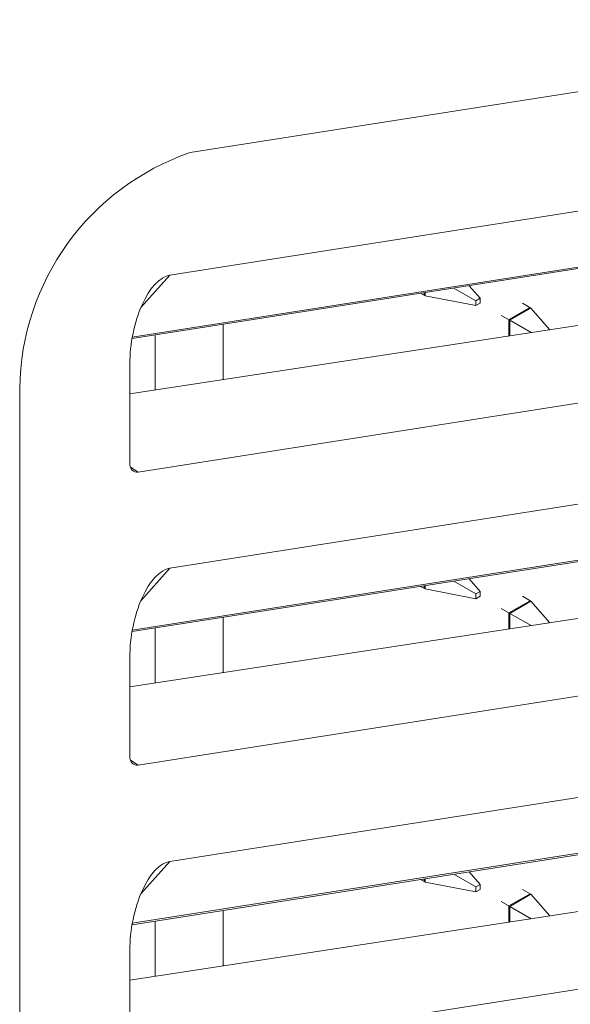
# Model space of a CAD drawing. Header units: millimetres. Extents: x -420 to 420, y -297 to 297.
# Tile 168 of 197: x 278 to 287, y 143 to 159. Entities that reach past the tile are written whole.
import ezdxf

# ---------------------------------------------------------------- set-up
doc = ezdxf.new("R2010")
doc.units = ezdxf.units.MM
doc.header["$MEASUREMENT"] = 0
doc.layers.add('layer 1', color=7, linetype='Continuous')

msp = doc.modelspace()

# ---------------------------------------------------------------- linework, layer by layer
at = {"layer": 'layer 1', "color": 7, "lineweight": 9}
for points in [[(294.7457, 159.2768), (294.7457, 159.2768), (280.5379, 157.0462), (280.5379, 157.0462)], [(280.1965, 154.9861), (280.1965, 154.9861), (293.5673, 157.0852), (293.5673, 157.0852)], [(280.5379, 157.0462), (278.8434, 156.4613), (277.6988, 154.8752), (277.6777, 153.0827)], [(279.5624, 153.9225), (279.5624, 153.9225), (292.4913, 155.9521), (292.4913, 155.9521)], [(279.5666, 153.9471), (279.5666, 153.9471), (292.5376, 155.9833), (292.5376, 155.9833)], [(280.1965, 154.9861), (280.1965, 154.9861), (279.7091, 154.4407), (279.7091, 154.4407)], [(280.1965, 154.9861), (280.1965, 154.9861), (280.1965, 154.9861), (280.1965, 154.9861)], [(291.7248, 154.8595), (291.7248, 154.8595), (279.5249, 152.993), (279.5249, 152.993)], [(285.3999, 154.5981), (285.3999, 154.5981), (285.2162, 154.8101), (285.2162, 154.8101)], [(284.4762, 154.6391), (284.4762, 154.6391), (284.4014, 154.6823), (284.4014, 154.6823)], [(284.4621, 154.6473), (284.4621, 154.6473), (284.4621, 154.6918), (284.4621, 154.6918)], [(284.4762, 154.6391), (284.4762, 154.6391), (284.4762, 154.694), (284.4762, 154.694)], [(284.4762, 154.6391), (284.4762, 154.6391), (285.3287, 154.4752), (285.3287, 154.4752)], [(284.96, 154.7699), (284.96, 154.7699), (285.3287, 154.5571), (285.3287, 154.5571)], [(279.7296, 154.4881), (279.7296, 154.4881), (279.7296, 154.488), (279.7296, 154.488)], [(285.3999, 154.5981), (285.3999, 154.5981), (285.3287, 154.5571), (285.3287, 154.5571)], [(285.3287, 154.5571), (285.3287, 154.5571), (285.3287, 154.4752), (285.3287, 154.4752)], [(285.3287, 154.4752), (285.3287, 154.4752), (285.3999, 154.5161), (285.3999, 154.5161)], [(285.3999, 154.5161), (285.3999, 154.5161), (285.3999, 154.5981), (285.3999, 154.5981)], [(285.8829, 154.237), (285.8829, 154.237), (286.2381, 154.4419), (286.2381, 154.4419)], [(286.2522, 154.4339), (286.2522, 154.4339), (286.1102, 154.5159), (286.1102, 154.5159)], [(285.8972, 154.2288), (285.8972, 154.2288), (285.7548, 154.3107), (285.7548, 154.3107)], [(285.8972, 154.2288), (285.8972, 154.2288), (286.2522, 154.4339), (286.2522, 154.4339)], [(286.5671, 154.0705), (286.5671, 154.0705), (286.2522, 154.4339), (286.2522, 154.4339)], [(281.0877, 154.1621), (281.0877, 154.1621), (281.0877, 153.2322), (281.0877, 153.2322)], [(285.8829, 153.9658), (285.8829, 153.9658), (285.8829, 154.237), (285.8829, 154.237)], [(285.8972, 153.968), (285.8972, 153.968), (285.8972, 154.2288), (285.8972, 154.2288)], [(286.2543, 154.0226), (286.2543, 154.0226), (285.8972, 154.2288), (285.8972, 154.2288)], [(279.951, 153.9837), (279.951, 153.9837), (279.951, 153.0581), (279.951, 153.0581)], [(279.6649, 151.6802), (279.6649, 151.6802), (293.4469, 153.8438), (293.4469, 153.8438)], [(279.5249, 153.4879), (279.5249, 153.4879), (279.5249, 153.4878), (279.5249, 153.4878)], [(279.5249, 153.4879), (279.5249, 153.4879), (279.5249, 151.8304), (279.5249, 151.8304)], [(277.6777, 153.0827), (277.6777, 153.0827), (277.6777, 121.4051), (277.6777, 121.4051)], [(280.1965, 150.0641), (280.1965, 150.0641), (293.5673, 152.1632), (293.5673, 152.1632)], [(279.5249, 151.8304), (279.5249, 151.727), (279.5809, 151.6669), (279.6649, 151.6802)], [(279.5249, 151.8304), (279.5249, 151.8304), (279.5249, 151.8303), (279.5249, 151.8303)], [(279.5249, 151.8304), (279.5249, 151.727), (279.5809, 151.6669), (279.6649, 151.6802)], [(279.5249, 151.8304), (279.5249, 151.727), (279.5809, 151.6669), (279.6649, 151.6802)], [(279.5249, 151.8303), (279.5249, 151.727), (279.5809, 151.6669), (279.6649, 151.6802)], [(279.5249, 151.8303), (279.5249, 151.727), (279.5809, 151.6669), (279.6649, 151.6802)], [(279.5249, 151.8303), (279.5249, 151.727), (279.5809, 151.6669), (279.6649, 151.6802)], [(279.5249, 151.8303), (279.5249, 151.727), (279.5809, 151.6669), (279.6649, 151.6802)], [(279.5249, 151.8303), (279.5249, 151.727), (279.5809, 151.6669), (279.6649, 151.6802)], [(279.5249, 151.8303), (279.5249, 151.727), (279.5809, 151.6669), (279.6649, 151.6802)], [(279.5249, 151.8303), (279.5249, 151.727), (279.5809, 151.6669), (279.6649, 151.6802)], [(279.5249, 151.8303), (279.5249, 151.727), (279.5809, 151.6669), (279.6649, 151.6802)], [(279.5249, 151.8303), (279.5249, 151.727), (279.5809, 151.6669), (279.6649, 151.6802)], [(279.5249, 151.8303), (279.5249, 151.727), (279.5809, 151.6669), (279.6649, 151.6802)], [(279.5249, 151.8303), (279.5249, 151.727), (279.5809, 151.6669), (279.6649, 151.6802)], [(279.5249, 151.8303), (279.5249, 151.727), (279.5809, 151.6669), (279.6649, 151.6802)], [(279.5249, 151.8303), (279.5249, 151.727), (279.5809, 151.6669), (279.6649, 151.68)], [(279.5249, 151.8303), (279.5249, 151.7268), (279.5809, 151.6669), (279.6649, 151.68)], [(279.5249, 151.8303), (279.5249, 151.7268), (279.5809, 151.6669), (279.6649, 151.68)], [(279.5249, 151.8303), (279.5249, 151.7268), (279.5809, 151.6669), (279.6649, 151.68)], [(279.5249, 151.8303), (279.5249, 151.7268), (279.5809, 151.6669), (279.6649, 151.68)], [(279.5249, 151.8303), (279.5249, 151.7268), (279.5809, 151.6669), (279.6649, 151.68)], [(279.5347, 151.7623), (279.5347, 151.7623), (279.6649, 151.6802), (279.6649, 151.6802)], [(279.6649, 151.6802), (279.6649, 151.6802), (279.6649, 151.68), (279.6649, 151.68)], [(279.5624, 149.0006), (279.5624, 149.0006), (292.4913, 151.0302), (292.4913, 151.0302)], [(279.5666, 149.0251), (279.5666, 149.0251), (292.5376, 151.0613), (292.5376, 151.0613)], [(280.1965, 150.0641), (280.1965, 150.0641), (279.7091, 149.5188), (279.7091, 149.5188)], [(280.1965, 150.0641), (280.1965, 150.0641), (280.1965, 150.0641), (280.1965, 150.0641)], [(291.7248, 149.9376), (291.7248, 149.9376), (279.5249, 148.0709), (279.5249, 148.0709)], [(284.96, 149.8479), (284.96, 149.8479), (285.3287, 149.6351), (285.3287, 149.6351)], [(285.3999, 149.6761), (285.3999, 149.6761), (285.2162, 149.8881), (285.2162, 149.8881)], [(284.4762, 149.7171), (284.4762, 149.7171), (284.4014, 149.7602), (284.4014, 149.7602)], [(284.4621, 149.7254), (284.4621, 149.7254), (284.4621, 149.7697), (284.4621, 149.7697)], [(284.4762, 149.7171), (284.4762, 149.7171), (284.4762, 149.7719), (284.4762, 149.7719)], [(284.4762, 149.7171), (284.4762, 149.7171), (285.3287, 149.5531), (285.3287, 149.5531)], [(285.3999, 149.6761), (285.3999, 149.6761), (285.3287, 149.6351), (285.3287, 149.6351)], [(285.3999, 149.5941), (285.3999, 149.5941), (285.3999, 149.6761), (285.3999, 149.6761)], [(279.7296, 149.5662), (279.7296, 149.5662), (279.7296, 149.566), (279.7296, 149.566)], [(285.3287, 149.6351), (285.3287, 149.6351), (285.3287, 149.5531), (285.3287, 149.5531)], [(285.3287, 149.5531), (285.3287, 149.5531), (285.3999, 149.5941), (285.3999, 149.5941)], [(285.8829, 149.3151), (285.8829, 149.3151), (286.2381, 149.52), (286.2381, 149.52)], [(285.8972, 149.3068), (285.8972, 149.3068), (286.2522, 149.5117), (286.2522, 149.5117)], [(286.2522, 149.5117), (286.2522, 149.5117), (286.1102, 149.5939), (286.1102, 149.5939)], [(286.5671, 149.1484), (286.5671, 149.1484), (286.2522, 149.5117), (286.2522, 149.5117)], [(285.8972, 149.3068), (285.8972, 149.3068), (285.7548, 149.3888), (285.7548, 149.3888)], [(285.8829, 149.0438), (285.8829, 149.0438), (285.8829, 149.3151), (285.8829, 149.3151)], [(281.0877, 149.24), (281.0877, 149.24), (281.0877, 148.3102), (281.0877, 148.3102)], [(286.2543, 149.1007), (286.2543, 149.1007), (285.8972, 149.3068), (285.8972, 149.3068)], [(285.8972, 149.046), (285.8972, 149.046), (285.8972, 149.3068), (285.8972, 149.3068)], [(279.951, 149.0614), (279.951, 149.0614), (279.951, 148.1362), (279.951, 148.1362)], [(279.6649, 146.7582), (279.6649, 146.7582), (293.4469, 148.9216), (293.4469, 148.9216)], [(279.5249, 148.5657), (279.5249, 148.5657), (279.5249, 148.5657), (279.5249, 148.5657)], [(279.5249, 148.5657), (279.5249, 148.5657), (279.5249, 146.9083), (279.5249, 146.9083)], [(280.1965, 145.1421), (280.1965, 145.1421), (293.5673, 147.2412), (293.5673, 147.2412)], [(279.5249, 146.9083), (279.5249, 146.805), (279.5809, 146.7449), (279.6649, 146.7582)], [(279.5249, 146.9083), (279.5249, 146.9083), (279.5249, 146.9083), (279.5249, 146.9083)], [(279.5249, 146.9083), (279.5249, 146.805), (279.5809, 146.7449), (279.6649, 146.758)], [(279.5249, 146.9083), (279.5249, 146.805), (279.5809, 146.7449), (279.6649, 146.758)], [(279.5249, 146.9083), (279.5249, 146.8048), (279.5809, 146.7449), (279.6649, 146.758)], [(279.5249, 146.9083), (279.5249, 146.8048), (279.5809, 146.7449), (279.6649, 146.758)], [(279.5249, 146.9083), (279.5249, 146.8048), (279.5809, 146.7449), (279.6649, 146.758)], [(279.5249, 146.9083), (279.5249, 146.8048), (279.5809, 146.7449), (279.6649, 146.758)], [(279.5249, 146.9083), (279.5249, 146.8048), (279.5809, 146.7449), (279.6649, 146.758)], [(279.5249, 146.9083), (279.5249, 146.8048), (279.5809, 146.7449), (279.6649, 146.758)], [(279.5249, 146.9083), (279.5249, 146.8048), (279.5809, 146.7449), (279.6649, 146.758)], [(279.5249, 146.9083), (279.5249, 146.8048), (279.5809, 146.7449), (279.6649, 146.758)], [(279.5249, 146.9083), (279.5249, 146.8048), (279.5809, 146.7449), (279.6649, 146.758)], [(279.5249, 146.9083), (279.5249, 146.8048), (279.5809, 146.7449), (279.6649, 146.758)], [(279.5249, 146.9083), (279.5249, 146.8048), (279.5809, 146.7449), (279.6649, 146.758)], [(279.5249, 146.9083), (279.5249, 146.8048), (279.5809, 146.7449), (279.6649, 146.758)], [(279.5249, 146.9083), (279.5249, 146.8048), (279.5809, 146.7449), (279.6649, 146.758)], [(279.5249, 146.9083), (279.5249, 146.8048), (279.5809, 146.7447), (279.6649, 146.758)], [(279.5249, 146.9083), (279.5249, 146.8048), (279.5809, 146.7447), (279.6649, 146.758)], [(279.5249, 146.9083), (279.5249, 146.8048), (279.5809, 146.7447), (279.6649, 146.758)], [(279.5249, 146.9083), (279.5249, 146.8048), (279.5809, 146.7447), (279.6649, 146.758)], [(279.5249, 146.9083), (279.5249, 146.8048), (279.5809, 146.7447), (279.6649, 146.758)], [(279.5347, 146.8402), (279.5347, 146.8402), (279.6649, 146.7582), (279.6649, 146.7582)], [(279.6649, 146.7582), (279.6649, 146.7582), (279.6649, 146.758), (279.6649, 146.758)], [(279.5624, 144.0786), (279.5624, 144.0786), (292.4913, 146.1081), (292.4913, 146.1081)], [(279.5666, 144.103), (279.5666, 144.103), (292.5376, 146.1394), (292.5376, 146.1394)], [(291.7248, 145.0155), (291.7248, 145.0155), (279.5249, 143.1489), (279.5249, 143.1489)], [(280.1965, 145.1421), (280.1965, 145.1421), (279.7091, 144.5966), (279.7091, 144.5966)], [(280.1965, 145.1421), (280.1965, 145.1421), (280.1965, 145.1421), (280.1965, 145.1421)], [(284.4762, 144.795), (284.4762, 144.795), (284.4762, 144.8499), (284.4762, 144.8499)], [(284.96, 144.9258), (284.96, 144.9258), (285.3287, 144.7131), (285.3287, 144.7131)], [(285.3999, 144.7541), (285.3999, 144.7541), (285.2162, 144.9661), (285.2162, 144.9661)], [(284.4762, 144.795), (284.4762, 144.795), (284.4014, 144.8381), (284.4014, 144.8381)], [(284.4621, 144.8033), (284.4621, 144.8033), (284.4621, 144.8477), (284.4621, 144.8477)], [(284.4762, 144.795), (284.4762, 144.795), (285.3287, 144.6309), (285.3287, 144.6309)], [(285.3999, 144.7541), (285.3999, 144.7541), (285.3287, 144.7131), (285.3287, 144.7131)], [(285.3287, 144.7131), (285.3287, 144.7131), (285.3287, 144.6309), (285.3287, 144.6309)], [(285.3999, 144.6721), (285.3999, 144.6721), (285.3999, 144.7541), (285.3999, 144.7541)], [(279.7296, 144.644), (279.7296, 144.644), (279.7296, 144.644), (279.7296, 144.644)], [(285.3287, 144.6309), (285.3287, 144.6309), (285.3999, 144.6721), (285.3999, 144.6721)], [(285.8829, 144.3928), (285.8829, 144.3928), (286.2381, 144.5979), (286.2381, 144.5979)], [(285.8972, 144.3847), (285.8972, 144.3847), (286.2522, 144.5897), (286.2522, 144.5897)], [(286.2522, 144.5897), (286.2522, 144.5897), (286.1102, 144.6717), (286.1102, 144.6717)], [(286.5671, 144.2262), (286.5671, 144.2262), (286.2522, 144.5897), (286.2522, 144.5897)], [(285.8972, 144.3847), (285.8972, 144.3847), (285.7548, 144.4668), (285.7548, 144.4668)], [(285.8829, 144.1217), (285.8829, 144.1217), (285.8829, 144.3928), (285.8829, 144.3928)], [(286.2543, 144.1784), (286.2543, 144.1784), (285.8972, 144.3847), (285.8972, 144.3847)], [(285.8972, 144.1237), (285.8972, 144.1237), (285.8972, 144.3847), (285.8972, 144.3847)], [(281.0877, 144.3179), (281.0877, 144.3179), (281.0877, 143.3879), (281.0877, 143.3879)], [(279.951, 144.1394), (279.951, 144.1394), (279.951, 143.2141), (279.951, 143.2141)], [(279.6649, 141.8359), (279.6649, 141.8359), (293.4469, 143.9996), (293.4469, 143.9996)], [(279.5249, 143.6438), (279.5249, 143.6438), (279.5249, 143.6438), (279.5249, 143.6438)], [(279.5249, 143.6438), (279.5249, 143.6438), (279.5249, 141.9863), (279.5249, 141.9863)]]:
    msp.add_open_spline(points, degree=3, dxfattribs=at)
for points in [[(280.1965, 154.9861), (280.0303, 154.9602), (279.8594, 154.7776), (279.7296, 154.4881), (279.7296, 154.4881), (279.5998, 154.1986), (279.5249, 153.8321), (279.5249, 153.4879)], [(280.1965, 154.9861), (280.0303, 154.9602), (279.8594, 154.7776), (279.7296, 154.4881), (279.7296, 154.4881), (279.5998, 154.1986), (279.5249, 153.8321), (279.5249, 153.4879)], [(280.1965, 154.9861), (280.0303, 154.9602), (279.8594, 154.7776), (279.7296, 154.4881), (279.7296, 154.4881), (279.5998, 154.1986), (279.5249, 153.8321), (279.5249, 153.4879)], [(280.1965, 154.9861), (280.0303, 154.9602), (279.8594, 154.7776), (279.7296, 154.4881), (279.7296, 154.4881), (279.5998, 154.1986), (279.5249, 153.8321), (279.5249, 153.4879)], [(280.1965, 154.9861), (280.0303, 154.9602), (279.8594, 154.7776), (279.7296, 154.4881), (279.7296, 154.4881), (279.5998, 154.1986), (279.5249, 153.8321), (279.5249, 153.4879)], [(280.1965, 154.9861), (280.0303, 154.9602), (279.8594, 154.7776), (279.7296, 154.4881), (279.7296, 154.4881), (279.5998, 154.1986), (279.5249, 153.8321), (279.5249, 153.4878)], [(280.1965, 154.9861), (280.0303, 154.9599), (279.8594, 154.7776), (279.7296, 154.4881), (279.7296, 154.4881), (279.5998, 154.1986), (279.5249, 153.8321), (279.5249, 153.4878)], [(280.1965, 154.9861), (280.0303, 154.9599), (279.8594, 154.7776), (279.7296, 154.4881), (279.7296, 154.4881), (279.5998, 154.1986), (279.5249, 153.8321), (279.5249, 153.4878)], [(280.1965, 154.9861), (280.0303, 154.9599), (279.8594, 154.7776), (279.7296, 154.4881), (279.7296, 154.4881), (279.5998, 154.1986), (279.5249, 153.8321), (279.5249, 153.4878)], [(280.1965, 154.9861), (280.0303, 154.9599), (279.8594, 154.7776), (279.7296, 154.4881), (279.7296, 154.4881), (279.5998, 154.1986), (279.5249, 153.8321), (279.5249, 153.4878)], [(280.1965, 154.9861), (280.0303, 154.9599), (279.8594, 154.7776), (279.7296, 154.4881), (279.7296, 154.4881), (279.5998, 154.1986), (279.5249, 153.8321), (279.5249, 153.4878)], [(280.1965, 154.9861), (280.0303, 154.9599), (279.8594, 154.7776), (279.7296, 154.4881), (279.7296, 154.4881), (279.5998, 154.1986), (279.5249, 153.8321), (279.5249, 153.4878)], [(280.1965, 154.9861), (280.0303, 154.9599), (279.8594, 154.7776), (279.7296, 154.4881), (279.7296, 154.4881), (279.5998, 154.1986), (279.5249, 153.8321), (279.5249, 153.4878)], [(280.1965, 154.9861), (280.0303, 154.9599), (279.8594, 154.7776), (279.7296, 154.4881), (279.7296, 154.4881), (279.5998, 154.1986), (279.5249, 153.8321), (279.5249, 153.4878)], [(280.1965, 154.9861), (280.0303, 154.9599), (279.8594, 154.7776), (279.7296, 154.4881), (279.7296, 154.4881), (279.5998, 154.1986), (279.5249, 153.8321), (279.5249, 153.4878)], [(280.1965, 154.9861), (280.0303, 154.9599), (279.8594, 154.7776), (279.7296, 154.4881), (279.7296, 154.4881), (279.5998, 154.1986), (279.5249, 153.8321), (279.5249, 153.4878)], [(280.1965, 154.9861), (280.0303, 154.9599), (279.8594, 154.7776), (279.7296, 154.4881), (279.7296, 154.4881), (279.5998, 154.1986), (279.5249, 153.8321), (279.5249, 153.4878)], [(280.1965, 154.9861), (280.0303, 154.9599), (279.8594, 154.7776), (279.7296, 154.4881), (279.7296, 154.4881), (279.5998, 154.1986), (279.5249, 153.8321), (279.5249, 153.4878)], [(280.1965, 154.9861), (280.0303, 154.9599), (279.8594, 154.7776), (279.7296, 154.4881), (279.7296, 154.4881), (279.5998, 154.1986), (279.5249, 153.8321), (279.5249, 153.4878)], [(280.1965, 154.9861), (280.0303, 154.9599), (279.8594, 154.7776), (279.7296, 154.4881), (279.7296, 154.4881), (279.5998, 154.1986), (279.5249, 153.8321), (279.5249, 153.4878)], [(280.1965, 154.9861), (280.0303, 154.9599), (279.8594, 154.7776), (279.7296, 154.488), (279.7296, 154.488), (279.5998, 154.1986), (279.5249, 153.8321), (279.5249, 153.4878)], [(280.1965, 150.0641), (280.0303, 150.038), (279.8594, 149.8555), (279.7296, 149.5662), (279.7296, 149.5662), (279.5998, 149.2767), (279.5249, 148.9102), (279.5249, 148.5657)], [(280.1965, 150.0641), (280.0303, 150.038), (279.8594, 149.8555), (279.7296, 149.5662), (279.7296, 149.5662), (279.5998, 149.2767), (279.5249, 148.9102), (279.5249, 148.5657)], [(280.1965, 150.0641), (280.0303, 150.038), (279.8594, 149.8555), (279.7296, 149.5662), (279.7296, 149.5662), (279.5998, 149.2767), (279.5249, 148.9102), (279.5249, 148.5657)], [(280.1965, 150.0641), (280.0303, 150.038), (279.8594, 149.8555), (279.7296, 149.5662), (279.7296, 149.5662), (279.5998, 149.2767), (279.5249, 148.9102), (279.5249, 148.5657)], [(280.1965, 150.0641), (280.0303, 150.038), (279.8594, 149.8555), (279.7296, 149.5662), (279.7296, 149.5662), (279.5998, 149.2767), (279.5249, 148.9102), (279.5249, 148.5657)], [(280.1965, 150.0641), (280.0303, 150.038), (279.8594, 149.8555), (279.7296, 149.5662), (279.7296, 149.5662), (279.5998, 149.2767), (279.5249, 148.9102), (279.5249, 148.5657)], [(280.1965, 150.0641), (280.0303, 150.038), (279.8594, 149.8555), (279.7296, 149.566), (279.7296, 149.566), (279.5998, 149.2767), (279.5249, 148.9102), (279.5249, 148.5657)], [(280.1965, 150.0641), (280.0303, 150.038), (279.8594, 149.8555), (279.7296, 149.566), (279.7296, 149.566), (279.5998, 149.2767), (279.5249, 148.9102), (279.5249, 148.5657)], [(280.1965, 150.0641), (280.0303, 150.038), (279.8594, 149.8555), (279.7296, 149.566), (279.7296, 149.566), (279.5998, 149.2767), (279.5249, 148.9102), (279.5249, 148.5657)], [(280.1965, 150.0641), (280.0303, 150.038), (279.8594, 149.8555), (279.7296, 149.566), (279.7296, 149.566), (279.5998, 149.2767), (279.5249, 148.9102), (279.5249, 148.5657)], [(280.1965, 150.0641), (280.0303, 150.038), (279.8594, 149.8555), (279.7296, 149.566), (279.7296, 149.566), (279.5998, 149.2767), (279.5249, 148.9102), (279.5249, 148.5657)], [(280.1965, 150.0641), (280.0303, 150.038), (279.8594, 149.8555), (279.7296, 149.566), (279.7296, 149.566), (279.5998, 149.2767), (279.5249, 148.9102), (279.5249, 148.5657)], [(280.1965, 150.0641), (280.0303, 150.038), (279.8594, 149.8555), (279.7296, 149.566), (279.7296, 149.566), (279.5998, 149.2767), (279.5249, 148.9102), (279.5249, 148.5657)], [(280.1965, 150.0641), (280.0303, 150.038), (279.8594, 149.8555), (279.7296, 149.566), (279.7296, 149.566), (279.5998, 149.2767), (279.5249, 148.9102), (279.5249, 148.5657)], [(280.1965, 150.0641), (280.0303, 150.038), (279.8594, 149.8555), (279.7296, 149.566), (279.7296, 149.566), (279.5998, 149.2767), (279.5249, 148.9102), (279.5249, 148.5657)], [(280.1965, 150.0641), (280.0303, 150.038), (279.8594, 149.8555), (279.7296, 149.566), (279.7296, 149.566), (279.5998, 149.2767), (279.5249, 148.9102), (279.5249, 148.5657)], [(280.1965, 150.0641), (280.0303, 150.038), (279.8594, 149.8555), (279.7296, 149.566), (279.7296, 149.566), (279.5998, 149.2767), (279.5249, 148.9102), (279.5249, 148.5657)], [(280.1965, 150.0641), (280.0303, 150.038), (279.8594, 149.8555), (279.7296, 149.566), (279.7296, 149.566), (279.5998, 149.2767), (279.5249, 148.9102), (279.5249, 148.5657)], [(280.1965, 150.0641), (280.0303, 150.038), (279.8594, 149.8555), (279.7296, 149.566), (279.7296, 149.566), (279.5998, 149.2767), (279.5249, 148.9102), (279.5249, 148.5657)], [(280.1965, 150.0641), (280.0303, 150.038), (279.8594, 149.8555), (279.7296, 149.566), (279.7296, 149.566), (279.5998, 149.2767), (279.5249, 148.9102), (279.5249, 148.5657)], [(280.1965, 150.0641), (280.0303, 150.038), (279.8594, 149.8555), (279.7296, 149.566), (279.7296, 149.566), (279.5998, 149.2767), (279.5249, 148.9102), (279.5249, 148.5657)], [(280.1965, 145.1421), (280.0303, 145.1159), (279.8594, 144.9335), (279.7296, 144.644), (279.7296, 144.644), (279.5998, 144.3546), (279.5249, 143.9882), (279.5249, 143.6438)], [(280.1965, 145.1421), (280.0303, 145.1159), (279.8594, 144.9335), (279.7296, 144.644), (279.7296, 144.644), (279.5998, 144.3546), (279.5249, 143.9882), (279.5249, 143.6438)], [(280.1965, 145.1421), (280.0303, 145.1159), (279.8594, 144.9335), (279.7296, 144.644), (279.7296, 144.644), (279.5998, 144.3546), (279.5249, 143.9882), (279.5249, 143.6438)], [(280.1965, 145.1421), (280.0303, 145.1159), (279.8594, 144.9335), (279.7296, 144.644), (279.7296, 144.644), (279.5998, 144.3546), (279.5249, 143.9882), (279.5249, 143.6438)], [(280.1965, 145.1421), (280.0303, 145.1159), (279.8594, 144.9335), (279.7296, 144.644), (279.7296, 144.644), (279.5998, 144.3546), (279.5249, 143.9882), (279.5249, 143.6438)], [(280.1965, 145.1421), (280.0303, 145.1159), (279.8594, 144.9335), (279.7296, 144.644), (279.7296, 144.644), (279.5998, 144.3546), (279.5249, 143.9882), (279.5249, 143.6438)], [(280.1965, 145.1421), (280.0303, 145.1159), (279.8594, 144.9335), (279.7296, 144.644), (279.7296, 144.644), (279.5998, 144.3546), (279.5249, 143.9882), (279.5249, 143.6438)], [(280.1965, 145.1421), (280.0303, 145.1159), (279.8594, 144.9335), (279.7296, 144.644), (279.7296, 144.644), (279.5998, 144.3546), (279.5249, 143.9882), (279.5249, 143.6438)], [(280.1965, 145.1421), (280.0303, 145.1159), (279.8594, 144.9335), (279.7296, 144.644), (279.7296, 144.644), (279.5998, 144.3546), (279.5249, 143.9882), (279.5249, 143.6438)], [(280.1965, 145.1421), (280.0303, 145.1159), (279.8594, 144.9335), (279.7296, 144.644), (279.7296, 144.644), (279.5998, 144.3546), (279.5249, 143.9882), (279.5249, 143.6438)], [(280.1965, 145.1421), (280.0303, 145.1159), (279.8594, 144.9335), (279.7296, 144.644), (279.7296, 144.644), (279.5998, 144.3546), (279.5249, 143.9882), (279.5249, 143.6438)], [(280.1965, 145.1421), (280.0303, 145.1159), (279.8594, 144.9335), (279.7296, 144.644), (279.7296, 144.644), (279.5998, 144.3546), (279.5249, 143.988), (279.5249, 143.6438)], [(280.1965, 145.1421), (280.0303, 145.1159), (279.8594, 144.9335), (279.7296, 144.644), (279.7296, 144.644), (279.5998, 144.3546), (279.5249, 143.988), (279.5249, 143.6438)], [(280.1965, 145.1421), (280.0303, 145.1159), (279.8594, 144.9335), (279.7296, 144.644), (279.7296, 144.644), (279.5998, 144.3546), (279.5249, 143.988), (279.5249, 143.6438)], [(280.1965, 145.1421), (280.0303, 145.1159), (279.8594, 144.9335), (279.7296, 144.644), (279.7296, 144.644), (279.5998, 144.3546), (279.5249, 143.988), (279.5249, 143.6438)], [(280.1965, 145.1421), (280.0303, 145.1159), (279.8594, 144.9335), (279.7296, 144.644), (279.7296, 144.644), (279.5998, 144.3544), (279.5249, 143.988), (279.5249, 143.6438)], [(280.1965, 145.1421), (280.0303, 145.1159), (279.8594, 144.9335), (279.7296, 144.644), (279.7296, 144.644), (279.5998, 144.3544), (279.5249, 143.988), (279.5249, 143.6438)], [(280.1965, 145.1421), (280.0303, 145.1159), (279.8594, 144.9335), (279.7296, 144.644), (279.7296, 144.644), (279.5998, 144.3544), (279.5249, 143.988), (279.5249, 143.6438)], [(280.1965, 145.1421), (280.0303, 145.1159), (279.8594, 144.9335), (279.7296, 144.644), (279.7296, 144.644), (279.5998, 144.3544), (279.5249, 143.988), (279.5249, 143.6438)], [(280.1965, 145.1421), (280.0303, 145.1159), (279.8594, 144.9335), (279.7296, 144.644), (279.7296, 144.644), (279.5998, 144.3544), (279.5249, 143.988), (279.5249, 143.6438)], [(280.1965, 145.1421), (280.0303, 145.1159), (279.8594, 144.9335), (279.7296, 144.644), (279.7296, 144.644), (279.5998, 144.3544), (279.5249, 143.988), (279.5249, 143.6438)]]:
    msp.add_open_spline(points, degree=3, knots=[0, 0, 0, 0, 0.3333333, 0.3333333, 0.3333333, 0.3333333, 1, 1, 1, 1], dxfattribs=at)

doc.saveas('drawing.dxf')
